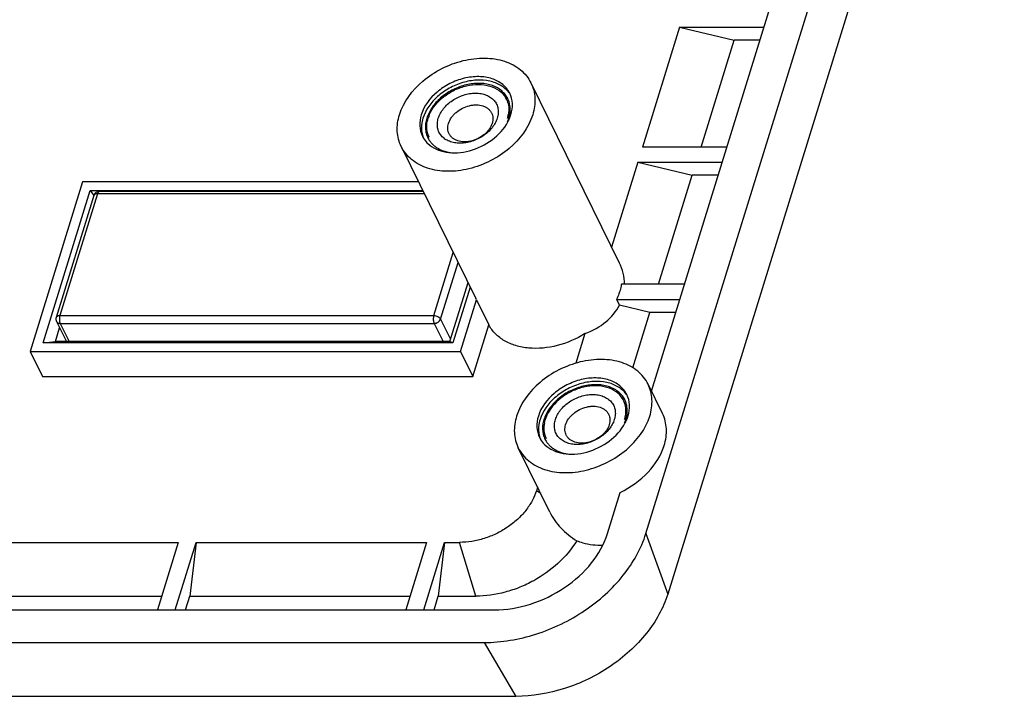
# Model space of a CAD drawing. Header units: millimetres. Extents: x 0 to 297, y 0 to 210.
# Tile 92 of 122: x 254 to 272, y 44 to 56. Entities that reach past the tile are written whole.
import ezdxf

# ---------------------------------------------------------------- set-up
doc = ezdxf.new("R2010")
doc.units = ezdxf.units.MM
doc.header["$LTSCALE"] = 16.335
doc.layers.get('0').update_dxf_attribs({"linetype": 'CONTINUOUS'})

msp = doc.modelspace()

# ---------------------------------------------------------------- linework, layer by layer
at = {"color": 7, "linetype": 'CONTINUOUS'}
for p, q in [((265.244, 46.455), (271.295, 66.038)), ((265.345, 49.018), (270.604, 66.038)), ((271.688, 64.95), (265.637, 45.367)), ((265.85, 55.566), (265.185, 53.412)), ((265.85, 55.566), (267.368, 55.566)), ((265.85, 55.566), (266.828, 55.333)), ((266.235, 53.412), (266.828, 55.333)), ((267.296, 55.333), (266.828, 55.333)), ((263.177, 54.565), (264.765, 51.33)), ((260.843, 53.42), (262.186, 50.685)), ((266.702, 53.412), (265.185, 53.412)), ((265.1, 53.137), (264.628, 51.61)), ((265.1, 53.137), (266.618, 53.137)), ((265.1, 53.137), (266.078, 52.904)), ((255.116, 52.785), (254.172, 49.73)), ((261.155, 52.785), (255.116, 52.785)), ((265.472, 50.944), (266.078, 52.904)), ((266.546, 52.904), (266.078, 52.904)), ((254.405, 49.887), (255.252, 52.629)), ((255.252, 52.629), (261.232, 52.629)), ((255.252, 52.629), (255.316, 52.538)), ((261.241, 52.61), (255.413, 52.61)), ((255.318, 52.539), (254.64, 50.346)), ((255.383, 52.572), (254.705, 50.379)), ((261.26, 52.572), (255.383, 52.572)), ((261.429, 50.379), (261.779, 51.513)), ((261.551, 50.316), (261.866, 51.335)), ((261.717, 49.911), (262.045, 50.972)), ((262.084, 50.892), (261.773, 49.887)), ((265.94, 50.944), (264.803, 50.944)), ((261.909, 49.73), (262.197, 50.662)), ((262.197, 50.662), (262.186, 50.685)), ((262.197, 50.662), (262.418, 50.212)), ((264.718, 50.67), (265.855, 50.67)), ((264.718, 50.67), (264.768, 50.567)), ((265.315, 50.437), (264.768, 50.567)), ((254.705, 50.379), (261.429, 50.379)), ((261.551, 50.316), (261.73, 49.953)), ((265.007, 49.44), (265.315, 50.437)), ((265.783, 50.437), (265.315, 50.437)), ((254.625, 49.911), (254.702, 50.159)), ((254.646, 50.272), (254.823, 49.911)), ((254.711, 50.238), (261.435, 50.238)), ((254.711, 50.238), (254.872, 49.911)), ((261.435, 50.238), (261.596, 49.911)), ((262.13, 49.28), (262.418, 50.212)), ((264.147, 50.054), (263.983, 49.521)), ((254.405, 49.887), (254.625, 49.911)), ((261.773, 49.887), (254.405, 49.887)), ((261.717, 49.911), (254.625, 49.911)), ((261.773, 49.887), (261.717, 49.911)), ((254.172, 49.73), (261.909, 49.73)), ((254.172, 49.73), (254.393, 49.28)), ((261.909, 49.73), (262.13, 49.28)), ((254.393, 49.28), (262.13, 49.28)), ((265.543, 48.615), (265.283, 49.144)), ((263.517, 46.842), (262.949, 47.998)), ((263.295, 47.295), (263.274, 47.228)), ((263.353, 47.176), (263.274, 47.228)), ((264.553, 46.455), (264.782, 47.197)), ((265.244, 46.455), (265.637, 45.367)), ((252.689, 46.299), (256.834, 46.299)), ((256.834, 46.299), (256.459, 45.084)), ((256.781, 45.084), (257.157, 46.299)), ((257.157, 46.299), (257.044, 45.332)), ((257.157, 46.299), (261.301, 46.299)), ((261.301, 46.299), (260.926, 45.084)), ((261.248, 45.084), (261.624, 46.299)), ((261.624, 46.299), (261.511, 45.332)), ((261.624, 46.299), (261.894, 46.299)), ((262.185, 45.332), (261.894, 46.299)), ((252.577, 45.332), (256.535, 45.332)), ((256.968, 45.084), (257.044, 45.332)), ((257.044, 45.332), (261.002, 45.332)), ((261.435, 45.084), (261.511, 45.332)), ((261.511, 45.332), (262.185, 45.332)), ((227.517, 45.084), (262.517, 45.084)), ((227.335, 44.497), (262.336, 44.497)), ((262.336, 44.497), (262.907, 43.528)), ((262.907, 43.528), (227.907, 43.528))]:
    msp.add_line(p, q, dxfattribs=at)
for centre, radius, start, end in [((262.373, 54.094), 0.405, 26.1641, 31.6136), ((262.376, 54.095), 0.402, 24.0782, 26.1574), ((262.384, 54.099), 0.418, 26.1453, 31.6221), ((261.863, 53.765), 0.561, 163.3533, 168.9492), ((261.883, 53.759), 0.582, 162.8273, 163.3844), ((261.919, 53.747), 0.619, 157.0003, 162.7709), ((262.217, 54.097), 0.563, 342.7901, 348.9419), ((262.157, 54.123), 0.65, 337.1303, 342.0885), ((262.078, 54.23), 0.776, 331.737, 337.0112), ((262.192, 54.112), 0.613, 342.1429, 342.8269), ((262.148, 54.2), 0.699, 337.0003, 342.7709), ((261.698, 53.762), 0.418, 206.1453, 211.6221), ((261.706, 53.766), 0.402, 204.0782, 206.1574), ((255.413, 52.51), 0.1, 90.025, 162.8716), ((255.349, 52.53), 0.0329, 159.5482, 162.8286), ((254.736, 50.316), 0.1, 162.8352, 206.1385), ((264.479, 48.672), 0.405, 26.1641, 31.6136), ((264.49, 48.677), 0.418, 26.1453, 31.6221), ((264.482, 48.673), 0.402, 24.0782, 26.1574), ((264.025, 48.325), 0.619, 157.0003, 162.7709), ((264.41, 48.663), 0.475, 355.3031, 2.0031), ((264.254, 48.778), 0.699, 337.0003, 342.7709), ((263.968, 48.343), 0.561, 163.3532, 168.9505), ((263.989, 48.337), 0.582, 162.8273, 163.3843), ((264.263, 48.702), 0.65, 337.1303, 342.0885), ((264.184, 48.808), 0.776, 331.737, 337.0112), ((264.298, 48.69), 0.613, 342.1429, 342.8269), ((263.804, 48.341), 0.418, 206.1453, 211.6221), ((263.812, 48.345), 0.402, 204.085, 206.1574)]:
    msp.add_arc(centre, radius, start, end, dxfattribs=at)
for start_param, end_param in [(0.113313, 0.478705), (-0.950768, -0.253605)]:
    msp.add_ellipse((263.467, 51.025), major_axis=(1.384, -0.2), ratio=0.758407, start_param=start_param, end_param=end_param, dxfattribs=at)
for points, knots in [([(260.813, 53.993), (260.886, 54.228), (261.133, 54.552), (261.568, 54.837), (261.949, 54.98), (262.338, 55.028), (262.698, 54.976), (262.997, 54.823), (263.133, 54.655), (263.177, 54.565)], [0, 0, 0, 0, 0.251337, 0.390668, 0.530406, 0.664067, 0.786853, 0.897543, 1, 1, 1, 1]), ([(262.796, 54.378), (262.766, 54.439), (262.674, 54.551), (262.473, 54.654), (262.231, 54.69), (261.969, 54.657), (261.712, 54.561), (261.42, 54.369), (261.253, 54.151), (261.205, 53.993)], [0, 0, 0, 0, 0.102457, 0.213148, 0.335935, 0.469594, 0.609332, 0.748663, 1, 1, 1, 1]), ([(262.782, 54.389), (262.742, 54.441), (262.636, 54.534), (262.43, 54.609), (262.193, 54.624), (261.945, 54.579), (261.704, 54.477), (261.434, 54.288), (261.281, 54.08), (261.235, 53.931)], [0, 0, 0, 0, 0.103797, 0.217262, 0.342178, 0.476348, 0.614999, 0.752257, 1, 1, 1, 1]), ([(262.74, 54.318), (262.724, 54.344), (262.686, 54.392), (262.615, 54.453), (262.53, 54.501), (262.398, 54.547), (262.251, 54.563), (262.099, 54.55), (261.941, 54.516), (261.751, 54.441), (261.582, 54.325), (261.468, 54.214), (261.376, 54.097), (261.325, 53.998), (261.304, 53.931)], [0, 0, 0, 0, 0.050818, 0.103144, 0.157778, 0.21522, 0.338662, 0.404517, 0.47237, 0.611061, 0.748827, 0.815583, 0.880007, 1, 1, 1, 1]), ([(261.349, 53.989), (261.403, 54.118), (261.552, 54.292), (261.801, 54.445), (262.015, 54.521), (262.232, 54.547), (262.434, 54.52), (262.605, 54.441), (262.689, 54.354), (262.718, 54.306)], [0, 0, 0, 0, 0.254775, 0.393358, 0.531636, 0.664032, 0.786399, 0.897456, 1, 1, 1, 1]), ([(263.177, 54.565), (263.219, 54.481), (263.267, 54.286), (263.238, 54.089), (263.208, 53.993)], [0, 0, 0, 0, 0.482563, 1, 1, 1, 1]), ([(261.511, 53.931), (261.521, 53.961), (261.547, 54.022), (261.604, 54.106), (261.677, 54.184), (261.793, 54.275), (261.929, 54.34), (262.072, 54.375), (262.178, 54.384), (262.279, 54.376), (262.372, 54.351), (262.452, 54.309), (262.516, 54.252), (262.562, 54.182), (262.587, 54.103), (262.591, 54.017), (262.579, 53.959), (262.571, 53.931)], [0, 0, 0, 0, 0.061125, 0.126107, 0.194444, 0.265216, 0.408848, 0.479458, 0.547544, 0.612218, 0.67301, 0.730007, 0.783952, 0.836211, 0.888548, 0.942701, 1, 1, 1, 1]), ([(262.816, 53.993), (262.836, 54.058), (262.856, 54.19), (262.824, 54.322), (262.796, 54.378)], [0, 0, 0, 0, 0.517416, 1, 1, 1, 1]), ([(262.743, 54.259), (262.748, 54.247), (262.768, 54.196), (262.777, 54.142), (262.779, 54.102)], [0, 0, 0, 0, 0.247089, 1, 1, 1, 1]), ([(262.778, 53.931), (262.787, 53.961), (262.801, 54.022), (262.805, 54.114), (262.792, 54.202), (262.772, 54.257), (262.759, 54.283)], [0, 0, 0, 0, 0.264428, 0.517083, 0.760916, 1, 1, 1, 1]), ([(261.695, 53.837), (261.707, 53.874), (261.735, 53.928), (261.786, 53.992), (261.849, 54.052), (261.942, 54.114), (262.047, 54.153), (262.133, 54.168), (262.215, 54.173), (262.294, 54.161), (262.364, 54.132), (262.407, 54.103), (262.443, 54.067), (262.461, 54.039), (262.468, 54.025)], [0, 0, 0, 0, 0.120792, 0.185744, 0.253063, 0.391823, 0.530992, 0.598793, 0.664374, 0.786661, 0.843391, 0.89737, 0.949254, 1, 1, 1, 1]), ([(262.468, 54.025), (262.475, 54.011), (262.486, 53.982), (262.493, 53.935), (262.49, 53.886), (262.483, 53.854), (262.478, 53.837)], [0, 0, 0, 0, 0.239087, 0.482911, 0.735585, 1, 1, 1, 1]), ([(262.779, 54.102), (262.779, 54.092), (262.779, 54.055), (262.775, 54.017), (262.77, 53.989)], [0, 0, 0, 0, 0.245234, 1, 1, 1, 1]), ([(260.843, 53.42), (260.802, 53.504), (260.754, 53.699), (260.783, 53.897), (260.813, 53.993)], [0, 0, 0, 0, 0.482563, 1, 1, 1, 1]), ([(263.208, 53.993), (263.135, 53.758), (262.888, 53.433), (262.453, 53.149), (262.072, 53.006), (261.683, 52.958), (261.323, 53.01), (261.024, 53.163), (260.888, 53.33), (260.843, 53.42)], [0, 0, 0, 0, 0.251337, 0.390668, 0.530406, 0.664067, 0.786853, 0.897543, 1, 1, 1, 1]), ([(261.205, 53.993), (261.184, 53.928), (261.164, 53.795), (261.197, 53.664), (261.225, 53.607)], [0, 0, 0, 0, 0.517416, 1, 1, 1, 1]), ([(261.235, 53.931), (261.23, 53.913), (261.211, 53.844), (261.205, 53.772), (261.209, 53.719)], [0, 0, 0, 0, 0.259064, 1, 1, 1, 1]), ([(261.304, 53.931), (261.295, 53.9), (261.281, 53.839), (261.277, 53.747), (261.29, 53.659), (261.31, 53.604), (261.323, 53.578)], [0, 0, 0, 0, 0.264428, 0.517083, 0.760916, 1, 1, 1, 1]), ([(261.339, 53.602), (261.321, 53.643), (261.298, 53.733), (261.303, 53.826), (261.312, 53.872)], [0, 0, 0, 0, 0.487084, 1, 1, 1, 1]), ([(261.323, 53.475), (261.365, 53.434), (261.469, 53.366), (261.654, 53.311), (261.861, 53.302), (262.152, 53.351), (262.489, 53.515), (262.694, 53.737), (262.761, 53.862)], [0, 0, 0, 0, 0.104963, 0.219056, 0.342882, 0.474581, 0.74555, 1, 1, 1, 1]), ([(262.571, 53.931), (262.561, 53.9), (262.535, 53.839), (262.478, 53.755), (262.405, 53.678), (262.289, 53.587), (262.153, 53.521), (262.01, 53.486), (261.904, 53.477), (261.803, 53.486), (261.71, 53.511), (261.63, 53.552), (261.566, 53.609), (261.52, 53.679), (261.495, 53.759), (261.491, 53.845), (261.503, 53.902), (261.511, 53.931)], [0, 0, 0, 0, 0.061125, 0.126107, 0.194444, 0.265216, 0.408848, 0.479458, 0.547544, 0.612218, 0.67301, 0.730007, 0.783952, 0.836211, 0.888548, 0.942701, 1, 1, 1, 1]), ([(261.705, 53.65), (261.698, 53.664), (261.688, 53.693), (261.681, 53.74), (261.683, 53.789), (261.69, 53.821), (261.695, 53.837)], [0, 0, 0, 0, 0.239087, 0.482911, 0.735585, 1, 1, 1, 1]), ([(262.478, 53.837), (262.467, 53.8), (262.439, 53.746), (262.388, 53.683), (262.325, 53.623), (262.231, 53.561), (262.126, 53.522), (262.04, 53.506), (261.958, 53.502), (261.879, 53.514), (261.81, 53.543), (261.766, 53.572), (261.73, 53.608), (261.712, 53.636), (261.705, 53.65)], [0, 0, 0, 0, 0.120792, 0.185744, 0.253063, 0.391823, 0.530992, 0.598793, 0.664374, 0.786661, 0.843391, 0.89737, 0.949254, 1, 1, 1, 1]), ([(261.209, 53.719), (261.21, 53.706), (261.215, 53.658), (261.228, 53.61), (261.242, 53.576)], [0, 0, 0, 0, 0.254038, 1, 1, 1, 1]), ([(261.225, 53.607), (261.243, 53.57), (261.274, 53.524), (261.312, 53.484), (261.323, 53.475)], [0, 0, 0, 0, 0.746257, 1, 1, 1, 1]), ([(261.342, 53.543), (261.352, 53.527), (261.375, 53.496), (261.415, 53.453), (261.461, 53.415), (261.531, 53.371), (261.632, 53.329), (261.719, 53.313), (261.764, 53.308)], [0, 0, 0, 0, 0.114596, 0.230871, 0.349692, 0.471773, 0.727309, 1, 1, 1, 1]), ([(255.383, 52.572), (255.385, 52.577), (255.388, 52.587), (255.395, 52.599), (255.404, 52.608), (255.41, 52.61), (255.413, 52.61)], [0, 0, 0, 0, 0.332379, 0.607055, 0.823584, 1, 1, 1, 1]), ([(255.383, 52.572), (255.375, 52.572), (255.361, 52.571), (255.342, 52.565), (255.327, 52.555), (255.32, 52.546), (255.318, 52.541)], [0, 0, 0, 0, 0.302228, 0.568532, 0.797451, 1, 1, 1, 1]), ([(264.803, 50.944), (264.801, 50.933), (264.793, 50.886), (264.782, 50.841), (264.771, 50.807)], [0, 0, 0, 0, 0.245999, 1, 1, 1, 1]), ([(264.771, 50.807), (264.768, 50.796), (264.752, 50.749), (264.734, 50.703), (264.718, 50.67)], [0, 0, 0, 0, 0.245879, 1, 1, 1, 1]), ([(254.705, 50.379), (254.697, 50.379), (254.683, 50.377), (254.663, 50.371), (254.648, 50.361), (254.642, 50.351), (254.64, 50.346)], [0, 0, 0, 0, 0.30375, 0.569991, 0.797785, 1, 1, 1, 1]), ([(254.705, 50.379), (254.702, 50.367), (254.697, 50.343), (254.696, 50.305), (254.7, 50.27), (254.707, 50.248), (254.711, 50.238)], [0, 0, 0, 0, 0.247433, 0.519348, 0.780991, 1, 1, 1, 1]), ([(261.429, 50.379), (261.425, 50.367), (261.421, 50.343), (261.42, 50.305), (261.424, 50.27), (261.431, 50.248), (261.435, 50.238)], [0, 0, 0, 0, 0.247433, 0.519349, 0.780991, 1, 1, 1, 1]), ([(261.429, 50.379), (261.442, 50.379), (261.467, 50.375), (261.503, 50.362), (261.532, 50.343), (261.547, 50.326), (261.551, 50.316)], [0, 0, 0, 0, 0.264744, 0.536657, 0.788537, 1, 1, 1, 1]), ([(261.435, 50.238), (261.448, 50.238), (261.473, 50.243), (261.518, 50.264), (261.545, 50.294), (261.551, 50.316)], [0, 0, 0, 0, 0.254925, 0.51963, 1, 1, 1, 1]), ([(254.646, 50.272), (254.648, 50.267), (254.656, 50.257), (254.671, 50.246), (254.69, 50.24), (254.704, 50.238), (254.711, 50.238)], [0, 0, 0, 0, 0.226861, 0.464994, 0.722162, 1, 1, 1, 1]), ([(264.147, 50.054), (263.994, 49.958), (263.665, 49.816), (263.227, 49.77), (262.907, 49.829), (262.701, 49.916), (262.532, 50.043), (262.45, 50.153), (262.418, 50.212)], [0, 0, 0, 0, 0.282749, 0.550316, 0.673583, 0.788589, 0.896507, 1, 1, 1, 1]), ([(265.283, 49.144), (265.239, 49.234), (265.103, 49.401), (264.804, 49.554), (264.443, 49.606), (264.055, 49.558), (263.673, 49.415), (263.239, 49.13), (262.991, 48.806), (262.919, 48.571)], [0, 0, 0, 0, 0.102457, 0.213148, 0.335935, 0.469594, 0.609332, 0.748663, 1, 1, 1, 1]), ([(264.902, 48.957), (264.872, 49.017), (264.78, 49.13), (264.579, 49.233), (264.336, 49.268), (264.075, 49.236), (263.818, 49.139), (263.526, 48.948), (263.359, 48.729), (263.31, 48.571)], [0, 0, 0, 0, 0.102457, 0.213148, 0.335935, 0.469594, 0.609332, 0.748663, 1, 1, 1, 1]), ([(264.888, 48.967), (264.848, 49.02), (264.742, 49.112), (264.536, 49.188), (264.299, 49.202), (264.05, 49.157), (263.81, 49.056), (263.54, 48.866), (263.387, 48.658), (263.341, 48.509)], [0, 0, 0, 0, 0.103797, 0.217262, 0.342178, 0.476348, 0.614999, 0.752257, 1, 1, 1, 1]), ([(264.846, 48.896), (264.83, 48.922), (264.792, 48.97), (264.721, 49.031), (264.636, 49.079), (264.504, 49.126), (264.357, 49.141), (264.205, 49.128), (264.047, 49.095), (263.894, 49.034), (263.754, 48.949), (263.658, 48.875), (263.574, 48.792), (263.481, 48.676), (263.431, 48.577), (263.41, 48.509)], [0, 0, 0, 0, 0.050806, 0.103121, 0.157743, 0.215172, 0.338586, 0.404427, 0.472264, 0.610924, 0.680411, 0.748883, 0.815624, 0.880034, 1, 1, 1, 1]), ([(264.824, 48.884), (264.794, 48.932), (264.711, 49.02), (264.54, 49.098), (264.338, 49.125), (264.121, 49.099), (263.907, 49.023), (263.657, 48.87), (263.509, 48.696), (263.454, 48.567)], [0, 0, 0, 0, 0.102544, 0.213601, 0.335968, 0.468364, 0.606642, 0.745225, 1, 1, 1, 1]), ([(265.314, 48.571), (265.343, 48.667), (265.373, 48.864), (265.325, 49.059), (265.283, 49.144)], [0, 0, 0, 0, 0.517416, 1, 1, 1, 1]), ([(263.617, 48.509), (263.627, 48.539), (263.653, 48.6), (263.71, 48.684), (263.783, 48.762), (263.899, 48.853), (264.035, 48.919), (264.178, 48.953), (264.284, 48.962), (264.385, 48.954), (264.477, 48.929), (264.557, 48.887), (264.622, 48.831), (264.668, 48.761), (264.693, 48.681), (264.697, 48.595), (264.685, 48.537), (264.676, 48.509)], [0, 0, 0, 0, 0.061125, 0.126107, 0.194444, 0.265216, 0.408848, 0.479458, 0.547544, 0.612218, 0.67301, 0.730007, 0.783952, 0.836211, 0.888548, 0.942701, 1, 1, 1, 1]), ([(264.922, 48.571), (264.942, 48.636), (264.962, 48.768), (264.93, 48.9), (264.902, 48.957)], [0, 0, 0, 0, 0.517416, 1, 1, 1, 1]), ([(263.801, 48.416), (263.813, 48.453), (263.84, 48.507), (263.892, 48.57), (263.955, 48.63), (264.048, 48.692), (264.153, 48.731), (264.239, 48.747), (264.321, 48.751), (264.4, 48.739), (264.469, 48.71), (264.513, 48.681), (264.549, 48.646), (264.567, 48.618), (264.574, 48.603)], [0, 0, 0, 0, 0.120792, 0.185744, 0.253063, 0.391823, 0.530992, 0.598793, 0.664374, 0.78666, 0.843391, 0.89737, 0.949254, 1, 1, 1, 1]), ([(264.885, 48.68), (264.884, 48.694), (264.88, 48.747), (264.865, 48.8), (264.849, 48.837)], [0, 0, 0, 0, 0.255171, 1, 1, 1, 1]), ([(264.884, 48.509), (264.893, 48.539), (264.907, 48.6), (264.911, 48.692), (264.898, 48.78), (264.878, 48.836), (264.865, 48.861)], [0, 0, 0, 0, 0.264428, 0.517083, 0.760916, 1, 1, 1, 1]), ([(262.919, 48.571), (262.889, 48.475), (262.859, 48.278), (262.908, 48.083), (262.949, 47.998)], [0, 0, 0, 0, 0.517416, 1, 1, 1, 1]), ([(262.949, 47.998), (262.993, 47.908), (263.13, 47.741), (263.429, 47.588), (263.789, 47.536), (264.177, 47.584), (264.559, 47.727), (264.993, 48.012), (265.241, 48.336), (265.314, 48.571)], [0, 0, 0, 0, 0.102457, 0.213148, 0.335935, 0.469594, 0.609332, 0.748663, 1, 1, 1, 1]), ([(263.31, 48.571), (263.29, 48.506), (263.27, 48.374), (263.303, 48.242), (263.331, 48.186)], [0, 0, 0, 0, 0.517416, 1, 1, 1, 1]), ([(264.574, 48.603), (264.581, 48.589), (264.592, 48.56), (264.598, 48.513), (264.596, 48.464), (264.589, 48.432), (264.584, 48.416)], [0, 0, 0, 0, 0.239087, 0.482911, 0.735585, 1, 1, 1, 1]), ([(264.861, 48.509), (264.864, 48.518), (264.874, 48.556), (264.881, 48.595), (264.883, 48.624)], [0, 0, 0, 0, 0.255513, 1, 1, 1, 1]), ([(265.573, 48.043), (265.603, 48.139), (265.632, 48.336), (265.584, 48.531), (265.543, 48.615)], [0, 0, 0, 0, 0.517458, 1, 1, 1, 1]), ([(263.341, 48.509), (263.335, 48.491), (263.317, 48.422), (263.311, 48.35), (263.315, 48.297)], [0, 0, 0, 0, 0.259064, 1, 1, 1, 1]), ([(263.41, 48.509), (263.401, 48.478), (263.387, 48.417), (263.383, 48.325), (263.396, 48.237), (263.416, 48.182), (263.429, 48.156)], [0, 0, 0, 0, 0.264428, 0.517083, 0.760916, 1, 1, 1, 1]), ([(263.418, 48.45), (263.409, 48.404), (263.403, 48.312), (263.427, 48.221), (263.445, 48.181)], [0, 0, 0, 0, 0.512916, 1, 1, 1, 1]), ([(263.428, 48.053), (263.471, 48.013), (263.575, 47.944), (263.76, 47.889), (263.967, 47.88), (264.258, 47.93), (264.594, 48.093), (264.8, 48.316), (264.867, 48.441)], [0, 0, 0, 0, 0.104963, 0.219056, 0.342882, 0.474581, 0.74555, 1, 1, 1, 1]), ([(264.676, 48.509), (264.667, 48.478), (264.641, 48.418), (264.584, 48.333), (264.511, 48.256), (264.394, 48.165), (264.259, 48.099), (264.115, 48.065), (264.009, 48.056), (263.908, 48.064), (263.816, 48.089), (263.736, 48.131), (263.672, 48.187), (263.626, 48.257), (263.6, 48.337), (263.597, 48.423), (263.608, 48.48), (263.617, 48.509)], [0, 0, 0, 0, 0.061125, 0.126107, 0.194444, 0.265216, 0.408848, 0.479458, 0.547544, 0.612218, 0.67301, 0.730007, 0.783952, 0.836211, 0.888548, 0.942701, 1, 1, 1, 1]), ([(263.811, 48.228), (263.804, 48.242), (263.794, 48.271), (263.787, 48.318), (263.789, 48.367), (263.796, 48.4), (263.801, 48.416)], [0, 0, 0, 0, 0.239087, 0.482911, 0.735585, 1, 1, 1, 1]), ([(264.584, 48.416), (264.573, 48.379), (264.545, 48.325), (264.494, 48.261), (264.431, 48.201), (264.337, 48.14), (264.232, 48.1), (264.146, 48.085), (264.064, 48.08), (263.985, 48.092), (263.916, 48.121), (263.872, 48.15), (263.836, 48.186), (263.818, 48.214), (263.811, 48.228)], [0, 0, 0, 0, 0.120792, 0.185744, 0.253063, 0.391823, 0.530992, 0.598793, 0.664374, 0.78666, 0.843391, 0.89737, 0.949254, 1, 1, 1, 1]), ([(263.315, 48.297), (263.316, 48.285), (263.321, 48.236), (263.334, 48.188), (263.348, 48.154)], [0, 0, 0, 0, 0.254038, 1, 1, 1, 1]), ([(263.331, 48.186), (263.349, 48.149), (263.38, 48.102), (263.418, 48.063), (263.428, 48.053)], [0, 0, 0, 0, 0.746257, 1, 1, 1, 1]), ([(263.448, 48.122), (263.458, 48.105), (263.48, 48.074), (263.52, 48.031), (263.567, 47.993), (263.637, 47.949), (263.738, 47.907), (263.825, 47.891), (263.87, 47.886)], [0, 0, 0, 0, 0.114596, 0.230871, 0.349692, 0.471773, 0.727309, 1, 1, 1, 1]), ([(264.782, 47.197), (264.969, 47.288), (265.296, 47.521), (265.518, 47.865), (265.573, 48.043)], [0, 0, 0, 0, 0.526445, 1, 1, 1, 1]), ([(263.274, 47.228), (263.255, 47.166), (263.202, 47.04), (263.085, 46.865), (262.934, 46.704), (262.754, 46.564), (262.554, 46.448), (262.338, 46.364), (262.117, 46.31), (261.967, 46.299), (261.894, 46.299)], [0, 0, 0, 0, 0.111456, 0.230012, 0.354685, 0.48394, 0.615476, 0.746895, 0.875782, 1, 1, 1, 1]), ([(263.517, 46.842), (263.568, 46.738), (263.708, 46.541), (263.896, 46.392), (263.999, 46.328)], [0, 0, 0, 0, 0.488672, 1, 1, 1, 1]), ([(262.336, 44.497), (262.649, 44.497), (263.289, 44.607), (264.157, 45.027), (264.855, 45.65), (265.16, 46.184), (265.244, 46.455)], [0, 0, 0, 0, 0.253189, 0.516158, 0.770109, 1, 1, 1, 1]), ([(262.517, 45.084), (262.736, 45.084), (263.185, 45.161), (263.792, 45.455), (264.281, 45.891), (264.494, 46.265), (264.553, 46.455)], [0, 0, 0, 0, 0.253196, 0.516158, 0.770102, 1, 1, 1, 1]), ([(263.999, 46.328), (263.817, 46.027), (263.463, 45.713), (262.977, 45.485), (262.632, 45.37), (262.362, 45.332), (262.185, 45.332)], [0, 0, 0, 0, 0.492767, 0.62286, 0.751883, 1, 1, 1, 1]), ([(263.999, 46.328), (264.034, 46.314), (264.186, 46.263), (264.348, 46.245), (264.47, 46.248)], [0, 0, 0, 0, 0.237823, 1, 1, 1, 1]), ([(265.637, 45.367), (265.558, 45.112), (265.272, 44.611), (264.616, 44.026), (263.802, 43.631), (263.201, 43.528), (262.907, 43.528)], [0, 0, 0, 0, 0.229897, 0.483842, 0.746804, 1, 1, 1, 1])]:
    msp.add_open_spline(points, degree=3, knots=knots, dxfattribs=at)

doc.saveas('drawing.dxf')
